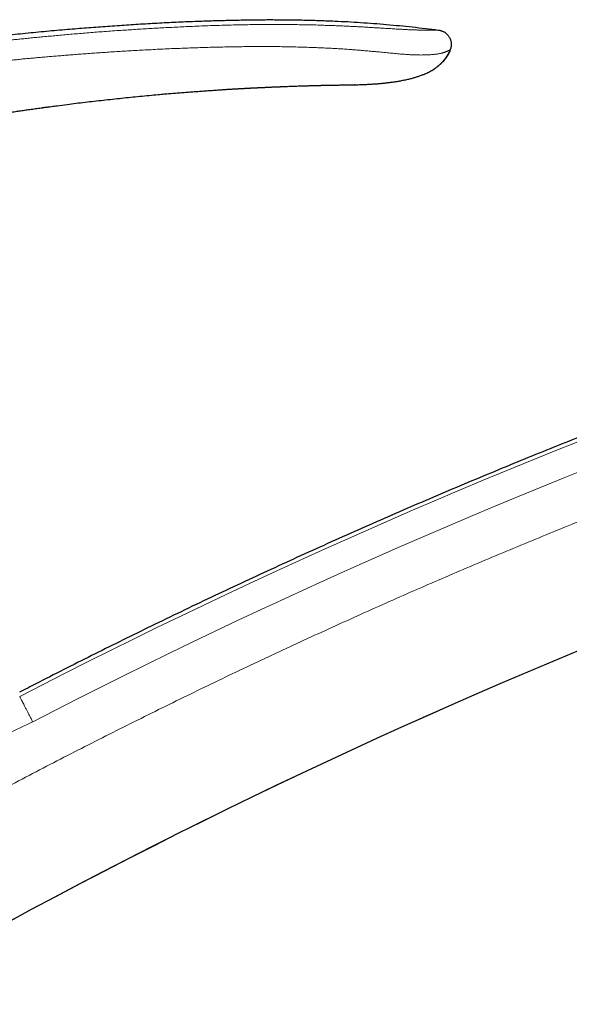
# Model space of a CAD drawing. Header units: millimetres. Extents: x 8 to 1004, y 12 to 903.
# Tile 55 of 56: x 823 to 878, y 726 to 826. Entities that reach past the tile are written whole.
import ezdxf

# ---------------------------------------------------------------- set-up
doc = ezdxf.new("R2010")
doc.units = ezdxf.units.MM

msp = doc.modelspace()

# ---------------------------------------------------------------- linework, layer by layer
at = {"color": 7, "linetype": 'Continuous', "lineweight": 30}
for p, q in [((843.97, 818.6), (844.07, 818.6)), ((856.68, 819.05), (856.65, 819.05))]:
    msp.add_line(p, q, dxfattribs=at)
at = {"color": 7, "linetype": 'Continuous', "lineweight": 30, "flags": 128}
msp.add_lwpolyline([(856.65, 819.05), (856.65, 819.05), (856.65, 819.05), (856.65, 819.05), (856.65, 819.05), (856.66, 819.05), (856.66, 819.05), (856.66, 819.05), (856.65, 819.05), (856.65, 819.05), (856.65, 819.05), (856.65, 819.05), (856.65, 819.05), (856.65, 819.05)], dxfattribs=at)
at = {"color": 8, "linetype": 'Continuous', "lineweight": 0}
for radius, start, end in [(634.92, 102.35294, 117.34928), (632.03, 102.35294, 117.35039), (615.24, 103.31088, 120.02497)]:
    msp.add_arc((1114.37, 192.97), radius, start, end, dxfattribs=at)
at = {"color": 7, "linetype": 'Continuous', "lineweight": 30}
msp.add_arc((1114.37, 192.97), 615.21, 103.34372, 120.0034, dxfattribs=at)
for points, knots in [([(757.76, 809.38), (758.38, 809.6), (759.61, 810.05), (761.45, 810.7), (763.3, 811.34), (765.15, 811.97), (766.98, 812.58), (768.81, 813.16), (770.63, 813.73), (772.45, 814.29), (774.29, 814.84), (776.13, 815.37), (778, 815.89), (779.86, 816.4), (781.72, 816.9), (783.59, 817.38), (785.46, 817.84), (787.33, 818.3), (789.2, 818.73), (791.07, 819.16), (792.95, 819.57), (794.82, 819.96), (796.7, 820.34), (798.58, 820.71), (800.52, 821.08), (802.53, 821.44), (804.61, 821.8), (806.68, 822.14), (808.76, 822.46), (810.85, 822.78), (812.95, 823.07), (815.06, 823.35), (817.17, 823.62), (819.29, 823.87), (821.41, 824.1), (823.53, 824.32), (825.65, 824.52), (827.71, 824.7), (829.69, 824.86), (831.6, 825), (833.52, 825.13), (835.44, 825.25), (837.36, 825.36), (839.28, 825.45), (841.06, 825.52), (842.71, 825.57), (844.22, 825.61), (845.73, 825.64), (847.24, 825.66), (848.74, 825.66), (850.23, 825.65), (851.71, 825.62), (853.19, 825.58), (854.61, 825.52), (855.99, 825.46), (857.3, 825.38), (858.62, 825.28), (859.94, 825.18), (861.25, 825.05), (862.56, 824.92), (863.87, 824.77), (864.75, 824.66), (865.18, 824.6)], [0, 0, 0, 0, 0.017941, 0.035846, 0.053717, 0.071553, 0.089358, 0.106815, 0.124244, 0.141646, 0.159023, 0.176729, 0.194412, 0.212073, 0.229712, 0.247332, 0.264934, 0.282519, 0.300089, 0.317644, 0.335187, 0.352718, 0.370238, 0.38775, 0.405254, 0.424501, 0.443741, 0.462977, 0.48221, 0.501442, 0.520912, 0.540383, 0.559858, 0.579337, 0.598823, 0.618316, 0.637818, 0.65733, 0.674862, 0.692405, 0.709961, 0.72753, 0.745111, 0.762702, 0.7803, 0.7941, 0.807902, 0.821703, 0.835502, 0.849299, 0.862845, 0.876387, 0.889923, 0.903453, 0.91553, 0.927601, 0.93967, 0.951735, 0.9638, 0.975865, 0.987931, 1, 1, 1, 1]), ([(865.18, 824.6), (865.22, 824.6), (865.28, 824.59), (865.38, 824.57), (865.48, 824.54), (865.58, 824.51), (865.68, 824.46), (865.79, 824.41), (865.89, 824.34), (865.98, 824.27), (866.07, 824.18), (866.16, 824.09), (866.23, 824), (866.3, 823.9), (866.36, 823.79), (866.4, 823.69), (866.44, 823.58), (866.47, 823.47), (866.49, 823.36), (866.51, 823.25), (866.51, 823.13), (866.5, 823.02), (866.49, 822.91), (866.46, 822.8), (866.43, 822.69), (866.4, 822.62), (866.39, 822.58)], [0, 0, 0, 0, 0.035118, 0.071103, 0.108585, 0.147906, 0.189133, 0.232078, 0.276351, 0.321427, 0.366741, 0.411782, 0.456183, 0.499801, 0.542759, 0.585241, 0.627315, 0.668975, 0.710201, 0.751008, 0.791494, 0.831862, 0.872434, 0.913638, 0.955977, 1, 1, 1, 1]), ([(856.65, 819.05), (856.74, 819.05), (856.92, 819.05), (857.19, 819.06), (857.44, 819.07), (857.68, 819.08), (857.91, 819.09), (858.14, 819.1), (858.36, 819.11), (858.57, 819.13), (858.77, 819.14), (858.95, 819.15), (859.1, 819.16), (859.24, 819.18), (859.37, 819.19), (859.51, 819.2), (859.65, 819.21), (859.79, 819.23), (859.93, 819.25), (860.15, 819.27), (860.44, 819.31), (860.82, 819.36), (861.2, 819.42), (861.6, 819.5), (862, 819.58), (862.38, 819.67), (862.73, 819.77), (863.06, 819.87), (863.39, 819.98), (863.68, 820.09), (863.92, 820.19), (864.13, 820.29), (864.33, 820.39), (864.53, 820.5), (864.71, 820.61), (864.87, 820.72), (865.01, 820.82), (865.13, 820.91), (865.24, 821.01), (865.35, 821.1), (865.45, 821.2), (865.55, 821.3), (865.64, 821.4), (865.71, 821.48), (865.79, 821.57), (865.85, 821.65), (865.91, 821.74), (865.98, 821.84), (866.05, 821.94), (866.12, 822.05), (866.19, 822.17), (866.25, 822.3), (866.32, 822.43), (866.35, 822.53), (866.37, 822.57)], [0, 0, 0, 0, 0.0253526, 0.0495138, 0.0724839, 0.0942633, 0.1148524, 0.1342513, 0.1555866, 0.1752693, 0.1932993, 0.2096762, 0.2229004, 0.234994, 0.2471333, 0.2595213, 0.2721577, 0.285042, 0.2981738, 0.3115526, 0.344399, 0.3786389, 0.4142691, 0.451194, 0.4882932, 0.5252627, 0.5566902, 0.5880676, 0.6193969, 0.6506212, 0.6713566, 0.6920183, 0.7125905, 0.7327537, 0.7524387, 0.7717282, 0.7859909, 0.8001123, 0.8141169, 0.8280317, 0.8418864, 0.8557133, 0.8695465, 0.8834773, 0.8930236, 0.9028894, 0.9131511, 0.9238761, 0.9351231, 0.9469436, 0.9593831, 0.9724829, 0.9862817, 1, 1, 1, 1]), ([(866.39, 822.58), (866.36, 822.51), (866.3, 822.37), (866.2, 822.17), (866.09, 821.97), (865.96, 821.78), (865.83, 821.6), (865.67, 821.41), (865.49, 821.23), (865.29, 821.04), (865.08, 820.87), (864.89, 820.73), (864.77, 820.65), (864.72, 820.62)], [0, 0, 0, 0, 0.086473, 0.172889, 0.259363, 0.345972, 0.432752, 0.519707, 0.624239, 0.728891, 0.833525, 0.937975, 1, 1, 1, 1]), ([(814.32, 815.03), (814.38, 815.04), (814.51, 815.06), (814.71, 815.1), (814.93, 815.13), (815.15, 815.18), (815.4, 815.22), (815.66, 815.26), (815.93, 815.31), (816.23, 815.36), (816.54, 815.42), (816.88, 815.47), (817.23, 815.53), (817.6, 815.6), (817.98, 815.66), (818.39, 815.73), (818.81, 815.8), (819.26, 815.87), (819.72, 815.94), (820.2, 816.02), (820.7, 816.1), (821.22, 816.18), (821.73, 816.25), (822.25, 816.33), (822.77, 816.41), (823.31, 816.49), (823.86, 816.56), (824.42, 816.64), (824.83, 816.7), (825.08, 816.73), (825.17, 816.75), (825.26, 816.76), (825.35, 816.77), (825.43, 816.78), (825.51, 816.79), (825.66, 816.81), (825.98, 816.86), (826.62, 816.94), (827.76, 817.09), (829.32, 817.28), (831.17, 817.49), (833.03, 817.69), (834.88, 817.88), (836.32, 818.02), (837.33, 818.11), (837.92, 818.16), (838.51, 818.21), (839.1, 818.25), (839.68, 818.3), (840.24, 818.34), (840.8, 818.38), (841.36, 818.42), (841.93, 818.46), (842.5, 818.5), (842.94, 818.53), (843.26, 818.55), (843.45, 818.56), (843.65, 818.58), (843.83, 818.59), (843.94, 818.59), (843.99, 818.6)], [0, 0, 0, 0, 0.0062719, 0.0130499, 0.020334, 0.0281242, 0.0364205, 0.0452229, 0.0545313, 0.0643458, 0.0751705, 0.0865507, 0.0984862, 0.1109772, 0.1240236, 0.1376255, 0.152163, 0.1672856, 0.1829932, 0.1992859, 0.2161637, 0.2336265, 0.2516744, 0.2687323, 0.2862818, 0.3043229, 0.3228556, 0.3418799, 0.3613958, 0.3643761, 0.3673675, 0.37037, 0.3733837, 0.3764086, 0.3791227, 0.3810882, 0.3918988, 0.4112034, 0.4456759, 0.5072338, 0.569691, 0.6321483, 0.6946056, 0.7570628, 0.7768474, 0.796632, 0.8164165, 0.8362011, 0.8557231, 0.8746196, 0.8929219, 0.9116956, 0.9309407, 0.950386, 0.9690395, 0.9755683, 0.9820971, 0.9886259, 0.9953797, 1, 1, 1, 1]), ([(843.99, 818.6), (844.02, 818.6), (844.08, 818.6), (844.2, 818.61), (844.31, 818.62), (844.41, 818.62), (844.49, 818.63), (844.55, 818.63), (844.61, 818.63), (844.66, 818.64), (844.7, 818.64), (844.74, 818.64), (844.79, 818.64), (844.84, 818.65), (844.91, 818.65), (844.99, 818.66), (845.07, 818.66), (845.16, 818.67), (845.25, 818.67), (845.33, 818.67), (845.4, 818.68), (845.45, 818.68), (845.49, 818.68), (845.53, 818.69), (845.58, 818.69), (845.64, 818.69), (845.71, 818.7), (845.79, 818.7), (845.86, 818.7), (845.94, 818.71), (846, 818.71), (846.06, 818.71), (846.11, 818.72), (846.16, 818.72), (846.22, 818.72), (846.29, 818.73), (846.36, 818.73), (846.43, 818.73), (846.5, 818.74), (846.58, 818.74), (846.66, 818.74), (846.72, 818.75), (846.78, 818.75), (846.84, 818.75), (846.93, 818.76), (847.05, 818.76), (847.2, 818.77), (847.35, 818.78), (847.5, 818.78), (847.62, 818.79), (847.72, 818.79), (847.81, 818.8), (847.9, 818.8), (848.01, 818.81), (848.13, 818.81), (848.26, 818.82), (848.4, 818.82), (848.54, 818.83), (848.67, 818.84), (848.78, 818.84), (848.87, 818.84), (848.93, 818.85), (848.98, 818.85), (849.01, 818.85), (849.05, 818.85), (849.08, 818.85), (849.11, 818.85), (849.16, 818.86), (849.23, 818.86), (849.32, 818.86), (849.41, 818.87), (849.5, 818.87), (849.6, 818.87), (849.69, 818.88), (849.79, 818.88), (849.96, 818.89), (850.21, 818.9), (850.52, 818.91), (850.82, 818.92), (851.12, 818.93), (851.42, 818.94), (851.66, 818.94), (851.83, 818.95), (851.95, 818.95), (852.06, 818.96), (852.19, 818.96), (852.31, 818.96), (852.42, 818.97), (852.51, 818.97), (852.59, 818.97), (852.66, 818.97), (852.74, 818.97), (852.81, 818.98), (852.88, 818.98), (852.95, 818.98), (853.04, 818.98), (853.15, 818.98), (853.25, 818.99), (853.34, 818.99), (853.44, 818.99), (853.53, 818.99), (853.62, 819), (853.7, 819), (853.77, 819), (853.84, 819), (853.89, 819), (853.94, 819), (853.96, 819), (854, 819), (854.04, 819), (854.09, 819.01), (854.13, 819.01), (854.15, 819.01)], [0, 0, 0, 0, 0.008621, 0.020324, 0.033239, 0.0414, 0.049016, 0.055574, 0.061074, 0.065595, 0.069014, 0.072464, 0.077123, 0.082992, 0.089575, 0.096124, 0.105223, 0.114241, 0.123148, 0.131069, 0.1376, 0.141756, 0.145281, 0.149467, 0.154517, 0.160375, 0.167097, 0.174285, 0.181936, 0.189726, 0.196105, 0.200872, 0.205331, 0.210558, 0.216636, 0.223566, 0.229723, 0.236424, 0.243671, 0.251462, 0.259155, 0.265596, 0.271025, 0.276523, 0.282367, 0.297134, 0.312045, 0.326491, 0.340453, 0.353864, 0.362206, 0.370306, 0.37925, 0.389287, 0.40059, 0.413236, 0.427965, 0.441509, 0.453865, 0.465019, 0.474656, 0.479341, 0.483507, 0.487152, 0.490277, 0.492881, 0.49562, 0.499387, 0.507504, 0.516338, 0.525282, 0.534334, 0.543496, 0.552768, 0.562149, 0.571638, 0.60205, 0.633307, 0.661902, 0.69112, 0.720345, 0.748129, 0.759468, 0.770543, 0.781783, 0.794104, 0.806254, 0.818312, 0.826199, 0.833654, 0.840972, 0.848862, 0.855916, 0.862281, 0.86921, 0.879058, 0.889966, 0.901038, 0.910688, 0.920402, 0.930456, 0.94099, 0.948888, 0.956303, 0.964012, 0.971663, 0.975148, 0.978245, 0.981475, 0.986223, 0.992574, 1, 1, 1, 1]), ([(854.09, 819.01), (854.09, 819.01), (854.11, 819.01), (854.13, 819.01), (854.16, 819.01)], [0, 0, 0, 0, 0.0003341, 1, 1, 1, 1]), ([(854.15, 819.01), (854.19, 819.01), (854.31, 819.01), (854.48, 819.01), (854.68, 819.02), (854.88, 819.02), (855.09, 819.02), (855.3, 819.03), (855.49, 819.03), (855.67, 819.03), (855.84, 819.04), (855.99, 819.04), (856.13, 819.04), (856.25, 819.04), (856.35, 819.04), (856.44, 819.04), (856.51, 819.04), (856.56, 819.04), (856.6, 819.04), (856.63, 819.05), (856.64, 819.05), (856.65, 819.05), (856.65, 819.05), (856.65, 819.05), (856.65, 819.05), (856.65, 819.05), (856.65, 819.05)], [0, 0, 0, 0, 0.030235, 0.078251, 0.125992, 0.173564, 0.23225, 0.290327, 0.348026, 0.40558, 0.463227, 0.5208, 0.578345, 0.636079, 0.694211, 0.752951, 0.801548, 0.849787, 0.897786, 0.933948, 0.97026, 0.9905, 0.99316, 0.995823, 0.998488, 1, 1, 1, 1]), ([(995.7, 817.09), (995.06, 816.97), (993.43, 816.66), (990.8, 816.14), (987.8, 815.54), (984.82, 814.93), (981.83, 814.3), (978.91, 813.67), (976.04, 813.03), (973.24, 812.4), (970.43, 811.76), (967.63, 811.1), (964.73, 810.4), (961.72, 809.66), (958.6, 808.89), (955.49, 808.09), (952.39, 807.28), (949.29, 806.45), (946.19, 805.61), (943.09, 804.75), (940.01, 803.88), (936.92, 802.99), (933.84, 802.09), (930.77, 801.17), (927.69, 800.23), (924.63, 799.28), (921.57, 798.31), (918.51, 797.33), (915.41, 796.32), (912.27, 795.27), (909.08, 794.2), (905.9, 793.1), (902.73, 791.99), (899.56, 790.86), (896.45, 789.73), (893.39, 788.61), (890.38, 787.48), (887.38, 786.34), (884.38, 785.19), (881.39, 784.02), (878.41, 782.83), (875.43, 781.63), (872.42, 780.4), (869.36, 779.13), (866.26, 777.83), (863.16, 776.5), (860.08, 775.17), (857, 773.81), (853.93, 772.44), (850.87, 771.05), (847.81, 769.65), (844.76, 768.23), (841.72, 766.8), (838.69, 765.35), (835.72, 763.91), (832.81, 762.48), (829.98, 761.07), (827.14, 759.64), (824.7, 758.4), (823.21, 757.63), (822.66, 757.34)], [0, 0, 0, 0, 0.010598, 0.027203, 0.043808, 0.060414, 0.077019, 0.093624, 0.10928, 0.124937, 0.140593, 0.15625, 0.171906, 0.189379, 0.206853, 0.224327, 0.2418, 0.259274, 0.276748, 0.294221, 0.311695, 0.329168, 0.346642, 0.364116, 0.381589, 0.399063, 0.416536, 0.43401, 0.451484, 0.469789, 0.488095, 0.506401, 0.524706, 0.543012, 0.561318, 0.578791, 0.596265, 0.613739, 0.631212, 0.648686, 0.666159, 0.683633, 0.701107, 0.719412, 0.737718, 0.756024, 0.774329, 0.792635, 0.810941, 0.829247, 0.847552, 0.865858, 0.884164, 0.902469, 0.920775, 0.938035, 0.955294, 0.972554, 0.989814, 1, 1, 1, 1])]:
    msp.add_open_spline(points, degree=3, knots=knots, dxfattribs=at)
at = {"color": 8, "linetype": 'Continuous', "lineweight": 0}
for points, knots in [([(865.18, 824.6), (865.18, 824.6), (865.18, 824.6), (865.18, 824.6), (865.18, 824.6), (865.18, 824.6), (865.18, 824.6), (865.18, 824.6), (865.18, 824.6), (865.17, 824.6), (865.17, 824.6), (865.16, 824.6), (865.16, 824.6), (865.15, 824.6), (865.13, 824.6), (865.12, 824.6), (865.1, 824.6), (865.07, 824.6), (865.05, 824.6), (865.02, 824.59), (864.98, 824.59), (864.94, 824.59), (864.9, 824.59), (864.85, 824.59), (864.79, 824.59), (864.73, 824.59), (864.66, 824.58), (864.58, 824.58), (864.5, 824.58), (864.41, 824.58), (864.31, 824.58), (864.2, 824.58), (864.08, 824.58), (863.96, 824.58), (863.84, 824.59), (863.71, 824.59), (863.57, 824.59), (863.42, 824.59), (863.26, 824.6), (863.09, 824.61), (862.93, 824.61), (862.75, 824.62), (862.57, 824.63), (862.37, 824.63), (862.16, 824.64), (861.94, 824.65), (861.72, 824.67), (861.49, 824.68), (861.26, 824.69), (861.02, 824.7), (860.77, 824.72), (860.51, 824.74), (860.25, 824.75), (859.98, 824.77), (859.7, 824.78), (859.38, 824.8), (859, 824.83), (858.57, 824.85), (858.13, 824.88), (857.68, 824.91), (857.23, 824.93), (856.76, 824.96), (856.27, 824.98), (855.76, 825.01), (855.22, 825.03), (854.68, 825.05), (854.12, 825.07), (853.48, 825.09), (852.74, 825.12), (851.9, 825.14), (851.05, 825.15), (850.19, 825.16), (849.49, 825.17), (848.98, 825.17), (848.65, 825.17), (848.32, 825.17), (847.98, 825.17), (847.65, 825.17), (847.19, 825.16), (846.59, 825.16), (845.77, 825.15), (844.88, 825.13), (843.92, 825.11), (842.98, 825.08), (842.05, 825.05), (841.13, 825.02), (840.24, 824.98), (839.38, 824.94), (838.55, 824.9), (837.73, 824.86), (836.93, 824.82), (836.14, 824.77), (835.37, 824.73), (834.62, 824.68), (833.88, 824.63), (833.12, 824.58), (832.32, 824.53), (831.49, 824.47), (830.69, 824.41), (829.9, 824.35), (829.13, 824.28), (828.38, 824.22), (827.65, 824.16), (826.94, 824.1), (826.24, 824.03), (825.56, 823.97), (824.91, 823.91), (824.28, 823.85), (823.68, 823.79), (823.11, 823.73), (822.56, 823.67), (822.03, 823.62), (821.51, 823.56), (821, 823.51), (820.51, 823.45), (820.03, 823.4), (819.57, 823.35), (819.13, 823.3), (818.72, 823.25), (818.32, 823.2), (817.95, 823.16), (817.6, 823.11), (817.26, 823.07), (816.93, 823.03), (816.62, 822.99), (816.33, 822.95), (816.05, 822.92), (815.78, 822.88), (815.53, 822.85), (815.3, 822.82), (815.08, 822.79), (814.88, 822.77), (814.69, 822.74), (814.52, 822.72), (814.36, 822.7), (814.22, 822.68), (814.09, 822.66), (813.97, 822.65), (813.87, 822.63), (813.81, 822.62), (813.78, 822.62)], [0, 0, 0, 0, 0.000398, 0.001073, 0.002024, 0.003253, 0.004759, 0.006542, 0.008602, 0.010939, 0.013554, 0.016446, 0.019616, 0.023062, 0.026786, 0.030785, 0.035061, 0.039612, 0.043922, 0.048452, 0.0532, 0.058164, 0.063343, 0.068638, 0.074142, 0.079858, 0.085791, 0.091, 0.096376, 0.101922, 0.107634, 0.113504, 0.119523, 0.124353, 0.12927, 0.134277, 0.139379, 0.144586, 0.149905, 0.154524, 0.159214, 0.163966, 0.168774, 0.173637, 0.178555, 0.183533, 0.188579, 0.193171, 0.197848, 0.202617, 0.207445, 0.212309, 0.217126, 0.221984, 0.226891, 0.231852, 0.239175, 0.246628, 0.254211, 0.261914, 0.269724, 0.277627, 0.285624, 0.29454, 0.303588, 0.312774, 0.322098, 0.331556, 0.34527, 0.359256, 0.373517, 0.388053, 0.402865, 0.408364, 0.413901, 0.419475, 0.425086, 0.430733, 0.436038, 0.448443, 0.460709, 0.47708, 0.493195, 0.509053, 0.524653, 0.539994, 0.555076, 0.569282, 0.583254, 0.596991, 0.610496, 0.62377, 0.636581, 0.64917, 0.661537, 0.673682, 0.687853, 0.70171, 0.715256, 0.72849, 0.741412, 0.754024, 0.766325, 0.778316, 0.789996, 0.801366, 0.812425, 0.823174, 0.833024, 0.842598, 0.851896, 0.860918, 0.869664, 0.878237, 0.886528, 0.894535, 0.90226, 0.909703, 0.916862, 0.923354, 0.929594, 0.935583, 0.941321, 0.946808, 0.952043, 0.957028, 0.961761, 0.966242, 0.970473, 0.974383, 0.978051, 0.981477, 0.98466, 0.987555, 0.990216, 0.992642, 0.994834, 0.99679, 0.998513, 1, 1, 1, 1]), ([(814.13, 820.67), (814.16, 820.67), (814.23, 820.68), (814.35, 820.69), (814.48, 820.71), (814.62, 820.73), (814.78, 820.75), (814.96, 820.77), (815.15, 820.8), (815.36, 820.82), (815.58, 820.85), (815.82, 820.88), (816.08, 820.91), (816.34, 820.94), (816.63, 820.98), (816.93, 821.01), (817.24, 821.05), (817.56, 821.09), (817.9, 821.12), (818.25, 821.17), (818.62, 821.21), (819, 821.25), (819.4, 821.29), (819.82, 821.34), (820.26, 821.38), (820.73, 821.43), (821.21, 821.48), (821.7, 821.53), (822.22, 821.58), (822.74, 821.64), (823.27, 821.69), (823.81, 821.74), (824.36, 821.79), (824.93, 821.84), (825.51, 821.89), (826.1, 821.94), (826.7, 821.99), (827.31, 822.04), (827.95, 822.09), (828.6, 822.14), (829.27, 822.19), (829.96, 822.24), (830.67, 822.29), (831.39, 822.34), (832.12, 822.39), (832.87, 822.44), (833.63, 822.48), (834.41, 822.53), (835.21, 822.57), (836.02, 822.61), (836.84, 822.66), (837.68, 822.7), (838.52, 822.73), (839.34, 822.76), (840.15, 822.79), (840.97, 822.82), (841.81, 822.85), (842.66, 822.87), (843.32, 822.88), (843.77, 822.89), (844.03, 822.9), (844.28, 822.9), (844.53, 822.91), (844.78, 822.91), (845.03, 822.91), (845.42, 822.92), (845.95, 822.92), (846.66, 822.93), (847.4, 822.93), (848.17, 822.92), (848.95, 822.92), (849.73, 822.91), (850.52, 822.89), (851.29, 822.87), (852.05, 822.85), (852.76, 822.82), (853.41, 822.79), (854.02, 822.77), (854.62, 822.73), (855.21, 822.7), (855.8, 822.66), (856.33, 822.62), (856.83, 822.58), (857.27, 822.55), (857.72, 822.51), (858.15, 822.47), (858.59, 822.43), (858.98, 822.4), (859.34, 822.36), (859.66, 822.33), (859.98, 822.3), (860.29, 822.27), (860.6, 822.24), (860.91, 822.21), (861.21, 822.18), (861.49, 822.16), (861.76, 822.14), (862, 822.12), (862.23, 822.11), (862.46, 822.09), (862.69, 822.08), (862.93, 822.08), (863.18, 822.07), (863.43, 822.07), (863.67, 822.07), (863.9, 822.08), (864.12, 822.08), (864.32, 822.09), (864.5, 822.11), (864.67, 822.12), (864.84, 822.14), (864.99, 822.16), (865.13, 822.18), (865.26, 822.2), (865.37, 822.22), (865.48, 822.25), (865.58, 822.27), (865.67, 822.3), (865.75, 822.32), (865.83, 822.35), (865.89, 822.37), (865.96, 822.4), (866.02, 822.42), (866.08, 822.45), (866.14, 822.47), (866.18, 822.49), (866.22, 822.5), (866.25, 822.52), (866.28, 822.53), (866.3, 822.54), (866.32, 822.55), (866.34, 822.56), (866.35, 822.56), (866.36, 822.57), (866.37, 822.57), (866.38, 822.57), (866.38, 822.57), (866.38, 822.58), (866.39, 822.58), (866.39, 822.58), (866.39, 822.58), (866.39, 822.58), (866.39, 822.58), (866.39, 822.58), (866.39, 822.58), (866.39, 822.58)], [0, 0, 0, 0, 0.001653, 0.00356, 0.005721, 0.008135, 0.010804, 0.013727, 0.016904, 0.020335, 0.02402, 0.027959, 0.032151, 0.036598, 0.041299, 0.046253, 0.051355, 0.056701, 0.06229, 0.068123, 0.074201, 0.080522, 0.087087, 0.093895, 0.10129, 0.108952, 0.116882, 0.12508, 0.133545, 0.142278, 0.150895, 0.159757, 0.168865, 0.178219, 0.187819, 0.197487, 0.207392, 0.217535, 0.227915, 0.238752, 0.249836, 0.261167, 0.272747, 0.284573, 0.296648, 0.308971, 0.321542, 0.334361, 0.347429, 0.360745, 0.37431, 0.388123, 0.402186, 0.415296, 0.428617, 0.442151, 0.455898, 0.46986, 0.484034, 0.488211, 0.492369, 0.49651, 0.500632, 0.504736, 0.508822, 0.51289, 0.523982, 0.534934, 0.547794, 0.560462, 0.57294, 0.586099, 0.599038, 0.611756, 0.624249, 0.636534, 0.646629, 0.656608, 0.666484, 0.676267, 0.685968, 0.695594, 0.703105, 0.710569, 0.717988, 0.725364, 0.732702, 0.740007, 0.745645, 0.751267, 0.756876, 0.762479, 0.768085, 0.773706, 0.779357, 0.785033, 0.790082, 0.795048, 0.799919, 0.804693, 0.809386, 0.815431, 0.821375, 0.827219, 0.83374, 0.840124, 0.846362, 0.852448, 0.858389, 0.864194, 0.87029, 0.87624, 0.882041, 0.887684, 0.893163, 0.898471, 0.903603, 0.909049, 0.914299, 0.919364, 0.924255, 0.928978, 0.934771, 0.940314, 0.945609, 0.950659, 0.955463, 0.960022, 0.964336, 0.968382, 0.972187, 0.97575, 0.979071, 0.982149, 0.984985, 0.987578, 0.989928, 0.992036, 0.993901, 0.995524, 0.996904, 0.998041, 0.998936, 0.999589, 1, 1, 1, 1]), ([(969.93, 803.48), (968.89, 803.23), (966.83, 802.74), (963.74, 801.99), (960.65, 801.21), (957.56, 800.43), (954.5, 799.63), (951.46, 798.82), (948.45, 798), (945.43, 797.16), (942.4, 796.31), (939.36, 795.43), (936.3, 794.53), (933.24, 793.62), (930.19, 792.69), (927.14, 791.75), (924.1, 790.79), (921.06, 789.81), (918.02, 788.82), (915, 787.82), (911.97, 786.79), (908.96, 785.76), (905.95, 784.7), (902.94, 783.64), (900.02, 782.58), (897.19, 781.55), (894.45, 780.53), (891.71, 779.5), (888.98, 778.45), (886.25, 777.4), (883.45, 776.29), (880.58, 775.15), (877.62, 773.95), (874.68, 772.74), (871.74, 771.52), (868.82, 770.29), (865.93, 769.05), (863.06, 767.81), (860.2, 766.55), (857.33, 765.26), (854.44, 763.96), (851.54, 762.63), (848.65, 761.28), (845.76, 759.93), (842.88, 758.55), (840.01, 757.16), (837.14, 755.76), (834.28, 754.34), (831.43, 752.91), (828.59, 751.47), (825.75, 750.01), (822.92, 748.53), (820.1, 747.04), (817.36, 745.58), (814.71, 744.15), (812.15, 742.74), (809.59, 741.33), (807.03, 739.9), (804.49, 738.46), (802.8, 737.5), (801.95, 737.01)], [0, 0, 0, 0, 0.017562, 0.035123, 0.052685, 0.070246, 0.087808, 0.105056, 0.122304, 0.139552, 0.1568, 0.1744, 0.192, 0.2096, 0.2272, 0.2448, 0.2624, 0.28, 0.2976, 0.3152, 0.3328, 0.3504, 0.368, 0.3856, 0.4032, 0.419333, 0.435467, 0.4516, 0.467733, 0.483867, 0.5, 0.517562, 0.535123, 0.552685, 0.570246, 0.587808, 0.605056, 0.622304, 0.639552, 0.6568, 0.6744, 0.692, 0.7096, 0.7272, 0.7448, 0.7624, 0.78, 0.7976, 0.8152, 0.8328, 0.8504, 0.868, 0.8856, 0.9032, 0.919333, 0.935467, 0.9516, 0.967733, 0.983867, 1, 1, 1, 1]), ([(823.99, 754.35), (823.94, 754.46), (823.82, 754.68), (823.66, 755), (823.5, 755.31), (823.35, 755.6), (823.21, 755.88), (823.08, 756.13), (822.97, 756.35), (822.87, 756.54), (822.79, 756.69), (822.73, 756.81), (822.69, 756.89), (822.68, 756.92), (822.68, 756.93)], [0, 0, 0, 0, 0.083333, 0.166667, 0.25, 0.333333, 0.416667, 0.5, 0.583333, 0.666667, 0.75, 0.833333, 0.916667, 1, 1, 1, 1]), ([(823.99, 754.35), (823.62, 754.16), (822.86, 753.78), (821.72, 753.26), (820.56, 752.76), (819.39, 752.29), (818.22, 751.85), (817.05, 751.45), (815.86, 751.09), (814.67, 750.75), (813.46, 750.44), (812.24, 750.16), (811.01, 749.91), (809.76, 749.7), (808.51, 749.51), (807.25, 749.37), (806, 749.25), (804.75, 749.17), (803.5, 749.12), (802.67, 749.11), (802.25, 749.11)], [0, 0, 0, 0, 0.0560355, 0.1119048, 0.1676557, 0.223336, 0.2789935, 0.3336815, 0.388439, 0.4433111, 0.4983421, 0.5540903, 0.6099084, 0.6658451, 0.7219487, 0.7782666, 0.8338332, 0.8892609, 0.9446174, 1, 1, 1, 1])]:
    msp.add_open_spline(points, degree=3, knots=knots, dxfattribs=at)

doc.saveas('drawing.dxf')
